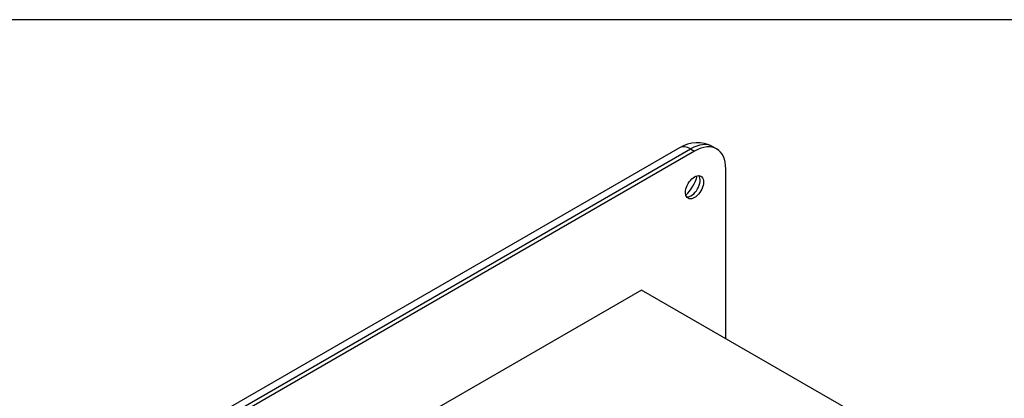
# Model space of a CAD drawing. Extents: x 0 to 16.6, y 0 to 10.6.
# Tile 5 of 6: x 8.2 to 12.4, y 9 to 10.6. Entities that reach past the tile are written whole.
import ezdxf

# ---------------------------------------------------------------- set-up
doc = ezdxf.new("R2010")
doc.units = 0
doc.header["$LTSCALE"] = 0.5
doc.header["$MEASUREMENT"] = 0
doc.layers.add('AM_VIS', color=7, linetype='Continuous', lineweight=30)
doc.layers.add('FORMAT', color=112, linetype='Continuous')

msp = doc.modelspace()

# ---------------------------------------------------------------- linework, layer by layer
at = {"layer": 'AM_VIS', "color": 72}
for p, q in [((11.0011, 10.028), (8.482, 8.5737)), ((8.5289, 8.569), (11.048, 10.0234)), ((11.048, 10.0234), (11.0645, 10.0138)), ((11.1583, 10.0231), (11.1417, 10.0327)), ((11.0645, 10.0138), (8.5455, 8.5594)), ((11.1971, 9.2177), (11.1971, 9.9373))]:
    msp.add_line(p, q, dxfattribs=at)
at = {"layer": 'AM_VIS', "color": 133}
for p, q in [((10.8392, 9.4244), (9.752, 8.7967)), ((11.7142, 8.9192), (10.8392, 9.4244))]:
    msp.add_line(p, q, dxfattribs=at)
at = {"layer": 'AM_VIS', "color": 72}
msp.add_arc((11.0754, 9.9096), 0.1398, 61.6737, 122.1087, dxfattribs=at)
for centre, major_axis, start_param, end_param in [((11.048, 9.9469), (-0.0469, 0.0812), 5.497787, 6.283185), ((11.048, 9.8703), (0.0938, 0.1624), 0, 0.785398), ((11.0645, 9.8607), (0.0938, 0.1624), 5.497787, 7.068583), ((11.0645, 9.8607), (0.027, 0.0468), 2.35619449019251, 8.639379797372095), ((10.9983, 9.899), (0.0589, 0.102), 4.293777, 5.131001), ((11.0501, 9.8691), (0.027, 0.0468), 3.412196, 6.012582)]:
    msp.add_ellipse(centre, major_axis=major_axis, ratio=0.57735, start_param=start_param, end_param=end_param, dxfattribs=at)
at = {"layer": 'FORMAT'}
msp.add_line((16.5528, 10.5716), (0, 10.5716), dxfattribs=at)

doc.saveas('drawing.dxf')
